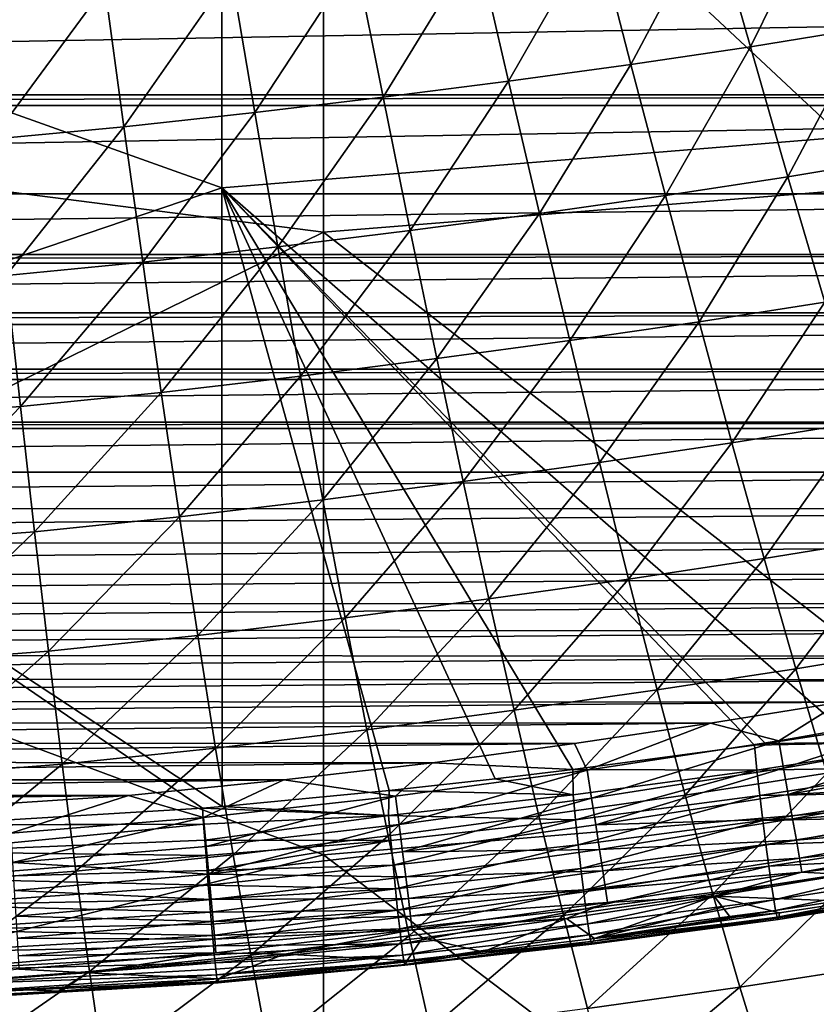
# Model space of a CAD drawing. Header units: metres. Extents: x -104 to 104, y -68 to 90.
# Tile 92 of 256: x 2 to 6, y -65 to -60. Entities that reach past the tile are written whole.
import ezdxf

# ---------------------------------------------------------------- set-up
doc = ezdxf.new("R2010")
doc.units = ezdxf.units.M
doc.layers.add('solid_FIT-BATH-153_SW0002', color=7, linetype='CONTINUOUS')

msp = doc.modelspace()

# ---------------------------------------------------------------- linework, layer by layer
at = {"layer": 'solid_FIT-BATH-153_SW0002'}
for points in [[(6.339922, -57.474052, 10.126297), (6.337785, -60.568897, 9.838465), (3.166552, -57.601326, 10.133075)], [(7.374184, -60.757767, 12.826087), (7.374184, -57.522774, 13.126765), (3.685249, -57.806702, 13.124597)], [(-0.000001, -59.696609, 9.948559), (3.166552, -57.601326, 10.133075), (3.165326, -60.828018, 9.833501)], [(6.337785, -60.568897, 9.838465), (3.165326, -60.828018, 9.833501), (3.166552, -57.601326, 10.133075)], [(3.685249, -57.806702, 13.124597), (0.000001, -58.307522, 13.088823), (0.000001, -60.582531, 12.878325)], [(3.685249, -61.054604, 12.823212), (3.685249, -57.806702, 13.124597), (0.000001, -60.582531, 12.878325)], [(7.374184, -60.757767, 12.826087), (3.685249, -57.806702, 13.124597), (3.685249, -61.054604, 12.823212)], [(5.668749, -59.418591, -3.999262), (6.248802, -59.32795, -3.948042), (5.865461, -60.106804, -3.493578)], [(6.248802, -59.32795, -3.948042), (6.46106, -60.009979, -3.439029), (5.865461, -60.106804, -3.493578)], [(5.075841, -59.502861, -4.046702), (5.668749, -59.418591, -3.999262), (5.255612, -60.19714, -3.544805)], [(5.668749, -59.418591, -3.999262), (5.865461, -60.106804, -3.493578), (5.255612, -60.19714, -3.544805)], [(4.469092, -59.582226, -4.091094), (5.075841, -59.502861, -4.046702), (4.630448, -60.282555, -3.593506)], [(5.075841, -59.502861, -4.046702), (5.255612, -60.19714, -3.544805), (4.630448, -60.282555, -3.593506)], [(3.848108, -59.657898, -4.132955), (4.469092, -59.582226, -4.091094), (3.989531, -60.3643, -3.640206)], [(4.469092, -59.582226, -4.091094), (4.630448, -60.282555, -3.593506), (3.989531, -60.3643, -3.640206)], [(3.213665, -59.730198, -4.172315), (3.848108, -59.657898, -4.132955), (3.333665, -60.442646, -3.68484)], [(3.848108, -59.657898, -4.132955), (3.989531, -60.3643, -3.640206), (3.333665, -60.442646, -3.68484)], [(-0.000001, -61.901367, 9.736611), (-0.000001, -59.696609, 9.948559), (3.165326, -60.828018, 9.833501)], [(2.568414, -59.797813, -4.208401), (3.213665, -59.730198, -4.172315), (2.665647, -60.516083, -3.72636)], [(3.213665, -59.730198, -4.172315), (3.333665, -60.442646, -3.68484), (2.665647, -60.516083, -3.72636)], [(1.918209, -59.856304, -4.23901), (2.568414, -59.797813, -4.208401), (1.991682, -60.579685, -3.761984)], [(2.568414, -59.797813, -4.208401), (2.665647, -60.516083, -3.72636), (1.991682, -60.579685, -3.761984)], [(13.340526, -59.876656, 6.795249), (-13.340532, -59.876644, 6.795248), (-13.04353, -60.352497, 6.83688)], [(13.04353, -60.352497, 6.83688), (13.340526, -59.876656, 6.795249), (-13.04353, -60.352497, 6.83688)], [(5.865461, -60.106804, -3.493578), (6.46106, -60.009979, -3.439029), (6.057587, -60.771305, -2.944499)], [(6.46106, -60.009979, -3.439029), (6.668138, -60.668736, -2.886728), (6.057587, -60.771305, -2.944499)], [(5.255612, -60.19714, -3.544805), (5.865461, -60.106804, -3.493578), (5.43141, -60.867249, -2.999378)], [(5.865461, -60.106804, -3.493578), (6.057587, -60.771305, -2.944499), (5.43141, -60.867249, -2.999378)], [(4.630448, -60.282555, -3.593506), (5.255612, -60.19714, -3.544805), (4.788475, -60.958218, -3.05222)], [(5.255612, -60.19714, -3.544805), (5.43141, -60.867249, -2.999378), (4.788475, -60.958218, -3.05222)], [(3.989531, -60.3643, -3.640206), (4.630448, -60.282555, -3.593506), (4.128302, -61.045521, -3.103561)], [(4.630448, -60.282555, -3.593506), (4.788475, -60.958218, -3.05222), (4.128302, -61.045521, -3.103561)], [(13.04353, -60.352497, 6.83688), (-13.04353, -60.352497, 6.83688), (-13.00547, -60.407326, 6.841677)], [(13.005467, -60.40733, 6.841677), (13.04353, -60.352497, 6.83688), (-13.00547, -60.407326, 6.841677)], [(3.333665, -60.442646, -3.68484), (3.989531, -60.3643, -3.640206), (3.451714, -61.129383, -3.153243)], [(3.989531, -60.3643, -3.640206), (4.128302, -61.045521, -3.103561), (3.451714, -61.129383, -3.153243)], [(13.005467, -60.40733, 6.841677), (-13.00547, -60.407326, 6.841677), (-12.649366, -60.858624, 6.88116)], [(12.649366, -60.858624, 6.88116), (13.005467, -60.40733, 6.841677), (-12.649366, -60.858624, 6.88116)], [(2.665647, -60.516083, -3.72636), (3.333665, -60.442646, -3.68484), (2.761623, -61.208096, -3.199956)], [(3.333665, -60.442646, -3.68484), (3.451714, -61.129383, -3.153243), (2.761623, -61.208096, -3.199956)], [(1.991682, -60.579685, -3.761984), (2.665647, -60.516083, -3.72636), (2.064516, -61.276325, -3.24037)], [(2.665647, -60.516083, -3.72636), (2.761623, -61.208096, -3.199956), (2.064516, -61.276325, -3.24037)], [(3.685249, -61.054604, 12.823212), (0.000001, -60.582531, 12.878325), (0.000001, -62.865486, 12.655584)], [(6.337785, -60.568897, 9.838465), (6.34709, -63.605881, 9.53492), (3.165326, -60.828018, 9.833501)], [(6.057587, -60.771305, -2.944499), (6.668138, -60.668736, -2.886728), (6.245275, -61.411095, -2.355434)], [(7.374184, -63.927685, 12.508709), (7.374184, -60.757767, 12.826087), (3.685249, -61.054604, 12.823212)], [(5.43141, -60.867249, -2.999378), (6.057587, -60.771305, -2.944499), (5.603366, -61.512165, -2.413848)], [(6.057587, -60.771305, -2.944499), (6.245275, -61.411095, -2.355434), (5.603366, -61.512165, -2.413848)], [(-0.000001, -61.901367, 9.736611), (3.165326, -60.828018, 9.833501), (3.167546, -63.989799, 9.517215)], [(3.165326, -60.828018, 9.833501), (4.020422, -63.907722, 9.520937), (3.167546, -63.989799, 9.517215)], [(3.165326, -60.828018, 9.833501), (4.562365, -63.848404, 9.523576), (4.020422, -63.907722, 9.520937)], [(3.165326, -60.828018, 9.833501), (4.958702, -63.801125, 9.525696), (4.562365, -63.848404, 9.523576)], [(3.165326, -60.828018, 9.833501), (5.887346, -63.675755, 9.531529), (4.958702, -63.801125, 9.525696)], [(3.165326, -60.828018, 9.833501), (5.942558, -63.667637, 9.531918), (5.887346, -63.675755, 9.531529)], [(3.165326, -60.828018, 9.833501), (6.34709, -63.605881, 9.53492), (5.942558, -63.667637, 9.531918)], [(12.649366, -60.858624, 6.88116), (-12.649366, -60.858624, 6.88116), (-12.357186, -61.167828, 6.908212)], [(12.357137, -61.167873, 6.908216), (12.649366, -60.858624, 6.88116), (-12.357186, -61.167828, 6.908212)], [(4.788475, -60.958218, -3.05222), (5.43141, -60.867249, -2.999378), (4.943283, -61.608189, -2.470687)], [(5.43141, -60.867249, -2.999378), (5.603366, -61.512165, -2.413848), (4.943283, -61.608189, -2.470687)], [(4.128302, -61.045521, -3.103561), (4.788475, -60.958218, -3.05222), (4.264511, -61.700516, -2.526498)], [(4.788475, -60.958218, -3.05222), (4.943283, -61.608189, -2.470687), (4.264511, -61.700516, -2.526498)], [(3.685249, -64.237259, 12.505028), (3.685249, -61.054604, 12.823212), (0.000001, -62.865486, 12.655584)], [(3.451714, -61.129383, -3.153243), (4.128302, -61.045521, -3.103561), (3.567882, -61.78933, -2.581033)], [(4.128302, -61.045521, -3.103561), (4.264511, -61.700516, -2.526498), (3.567882, -61.78933, -2.581033)], [(7.374184, -63.927685, 12.508709), (3.685249, -61.054604, 12.823212), (3.685249, -64.237259, 12.505028)], [(2.761623, -61.208096, -3.199956), (3.451714, -61.129383, -3.153243), (2.856391, -61.872765, -2.632734)], [(3.451714, -61.129383, -3.153243), (3.567882, -61.78933, -2.581033), (2.856391, -61.872765, -2.632734)], [(12.357137, -61.167873, 6.908216), (-12.357186, -61.167828, 6.908212), (-12.310393, -61.212009, 6.912077)], [(12.31039, -61.212013, 6.912077), (12.357137, -61.167873, 6.908216), (-12.310393, -61.212009, 6.912077)], [(12.31039, -61.212013, 6.912077), (-12.310393, -61.212009, 6.912077), (-12.015484, -61.466148, 6.934311)], [(12.015394, -61.466221, 6.934318), (12.31039, -61.212013, 6.912077), (-12.015484, -61.466148, 6.934311)], [(2.064516, -61.276325, -3.24037), (2.761623, -61.208096, -3.199956), (2.136739, -61.945114, -2.677744)], [(2.761623, -61.208096, -3.199956), (2.856391, -61.872765, -2.632734), (2.136739, -61.945114, -2.677744)], [(2.064516, -61.276325, -3.24037), (2.136739, -61.945114, -2.677744), (1.41727, -61.998863, -2.711212)], [(5.603366, -61.512165, -2.413848), (6.245275, -61.411095, -2.355434), (5.77161, -62.130875, -1.79165)], [(6.245275, -61.411095, -2.355434), (6.428673, -62.025169, -1.729798), (5.77161, -62.130875, -1.79165)], [(12.015394, -61.466221, 6.934318), (-12.015484, -61.466148, 6.934311), (-11.939065, -61.526546, 6.939596)], [(11.939062, -61.52655, 6.939596), (12.015394, -61.466221, 6.934318), (-11.939065, -61.526546, 6.939596)], [(11.939062, -61.52655, 6.939596), (-11.939065, -61.526546, 6.939596), (-11.624548, -61.753807, 6.959478)], [(11.624428, -61.753887, 6.959486), (11.939062, -61.52655, 6.939596), (-11.624548, -61.753807, 6.959478)], [(4.943283, -61.608189, -2.470687), (5.603366, -61.512165, -2.413848), (5.094985, -62.231426, -1.852366)], [(5.603366, -61.512165, -2.413848), (5.77161, -62.130875, -1.79165), (5.094985, -62.231426, -1.852366)], [(4.264511, -61.700516, -2.526498), (4.943283, -61.608189, -2.470687), (4.39825, -62.328224, -1.912504)], [(4.943283, -61.608189, -2.470687), (5.094985, -62.231426, -1.852366), (4.39825, -62.328224, -1.912504)], [(3.567882, -61.78933, -2.581033), (4.264511, -61.700516, -2.526498), (3.682238, -62.421413, -1.97173)], [(4.264511, -61.700516, -2.526498), (4.39825, -62.328224, -1.912504), (3.682238, -62.421413, -1.97173)], [(11.624428, -61.753887, 6.959486), (-11.624548, -61.753807, 6.959478), (-11.542172, -61.807854, 6.964207)], [(11.542171, -61.807854, 6.964207), (11.624428, -61.753887, 6.959486), (-11.542172, -61.807854, 6.964207)], [(2.856391, -61.872765, -2.632734), (3.567882, -61.78933, -2.581033), (2.949998, -62.508999, -2.028246)], [(3.567882, -61.78933, -2.581033), (3.682238, -62.421413, -1.97173), (2.949998, -62.508999, -2.028246)], [(11.542171, -61.807854, 6.964207), (-11.542172, -61.807854, 6.964207), (-11.176744, -62.024994, 6.983204)], [(11.176592, -62.025089, 6.983212), (11.542171, -61.807854, 6.964207), (-11.176744, -62.024994, 6.983204)], [(2.136739, -61.945114, -2.677744), (2.856391, -61.872765, -2.632734), (2.208377, -62.584953, -2.077689)], [(2.856391, -61.872765, -2.632734), (2.949998, -62.508999, -2.028246), (2.208377, -62.584953, -2.077689)], [(-0.000001, -61.901367, 9.736611), (3.06676, -63.998665, 9.516888), (1.654275, -64.082909, 9.51357)], [(-0.000001, -61.901367, 9.736611), (3.167546, -63.989799, 9.517215), (3.06676, -63.998665, 9.516888)], [(1.41727, -61.998863, -2.711212), (2.136739, -61.945114, -2.677744), (1.465908, -62.641369, -2.114585)], [(2.136739, -61.945114, -2.677744), (2.208377, -62.584953, -2.077689), (1.465908, -62.641369, -2.114585)], [(11.176592, -62.025089, 6.983212), (-11.176744, -62.024994, 6.983204), (-11.117951, -62.057102, 6.986013)], [(11.117952, -62.057114, 6.986014), (11.176592, -62.025089, 6.983212), (-11.117951, -62.057102, 6.986013)], [(5.77161, -62.130875, -1.79165), (6.428673, -62.025169, -1.729798), (5.936253, -62.722355, -1.136225)], [(6.428673, -62.025169, -1.729798), (6.607908, -62.61253, -1.071014), (5.936253, -62.722355, -1.136225)], [(11.117952, -62.057114, 6.986014), (-11.117951, -62.057102, 6.986013), (-10.672359, -62.27993, 7.005508)], [(10.672176, -62.280045, 7.005518), (11.117952, -62.057114, 6.986014), (-10.672359, -62.27993, 7.005508)], [(5.094985, -62.231426, -1.852366), (5.77161, -62.130875, -1.79165), (5.243674, -62.8269, -1.200722)], [(5.77161, -62.130875, -1.79165), (5.936253, -62.722355, -1.136225), (5.243674, -62.8269, -1.200722)], [(4.39825, -62.328224, -1.912504), (5.094985, -62.231426, -1.852366), (4.529594, -62.927593, -1.265071)], [(5.094985, -62.231426, -1.852366), (5.243674, -62.8269, -1.200722), (4.529594, -62.927593, -1.265071)], [(10.672176, -62.280045, 7.005518), (-10.672359, -62.27993, 7.005508), (-10.233517, -62.46595, 7.021783)], [(10.229734, -62.46809, 7.02197), (10.672176, -62.280045, 7.005518), (-10.233517, -62.46595, 7.021783)], [(3.682238, -62.421413, -1.97173), (4.39825, -62.328224, -1.912504), (3.794839, -63.024567, -1.328856)], [(4.39825, -62.328224, -1.912504), (4.529594, -62.927593, -1.265071), (3.794839, -63.024567, -1.328856)], [(2.949998, -62.508999, -2.028246), (3.682238, -62.421413, -1.97173), (3.042481, -63.115711, -1.390049)], [(3.682238, -62.421413, -1.97173), (3.794839, -63.024567, -1.328856), (3.042481, -63.115711, -1.390049)], [(10.229734, -62.46809, 7.02197), (-10.233517, -62.46595, 7.021783), (-9.76589, -62.639584, 7.036974)], [(9.757561, -62.643116, 7.037283), (10.229734, -62.46809, 7.02197), (-9.76589, -62.639584, 7.036974)], [(2.208377, -62.584953, -2.077689), (2.949998, -62.508999, -2.028246), (2.279449, -63.194729, -1.443795)], [(2.949998, -62.508999, -2.028246), (3.042481, -63.115711, -1.390049), (2.279449, -63.194729, -1.443795)], [(1.465908, -62.641369, -2.114585), (2.208377, -62.584953, -2.077689), (1.514386, -63.25341, -1.484014)], [(2.208377, -62.584953, -2.077689), (2.279449, -63.194729, -1.443795), (1.514386, -63.25341, -1.484014)], [(9.757561, -62.643116, 7.037283), (-9.76589, -62.639584, 7.036974), (-9.269399, -62.800644, 7.051065)], [(9.255204, -62.804558, 7.051407), (9.757561, -62.643116, 7.037283), (-9.269399, -62.800644, 7.051065)], [(5.936253, -62.722355, -1.136225), (6.607908, -62.61253, -1.071014), (6.097464, -63.285648, -0.451137)], [(6.607908, -62.61253, -1.071014), (6.783173, -63.17223, -0.382632), (6.097464, -63.285648, -0.451137)], [(5.243674, -62.8269, -1.200722), (5.936253, -62.722355, -1.136225), (5.389494, -63.393627, -0.519333)], [(5.936253, -62.722355, -1.136225), (6.097464, -63.285648, -0.451137), (5.389494, -63.393627, -0.519333)], [(9.255204, -62.804558, 7.051407), (-9.269399, -62.800644, 7.051065), (-8.743546, -62.947952, 7.063953)], [(8.723073, -62.95293, 7.064388), (9.255204, -62.804558, 7.051407), (-8.743546, -62.947952, 7.063953)], [(4.529594, -62.927593, -1.265071), (5.243674, -62.8269, -1.200722), (4.658661, -63.497627, -0.587798)], [(5.243674, -62.8269, -1.200722), (5.389494, -63.393627, -0.519333), (4.658661, -63.497627, -0.587798)], [(3.685249, -64.237259, 12.505028), (0.000001, -62.865486, 12.655584), (0.000001, -65.156113, 12.420087)], [(8.723073, -62.95293, 7.064388), (-8.743546, -62.947952, 7.063953), (-8.189739, -63.084839, 7.075929)], [(3.794839, -63.024567, -1.328856), (4.529594, -62.927593, -1.265071), (3.905772, -63.597771, -0.656034)], [(4.529594, -62.927593, -1.265071), (4.658661, -63.497627, -0.587798), (3.905772, -63.597771, -0.656034)], [(8.164107, -63.091755, 7.076534), (8.723073, -62.95293, 7.064388), (-8.189739, -63.084839, 7.075929)], [(3.042481, -63.115711, -1.390049), (3.794839, -63.024567, -1.328856), (3.133899, -63.691856, -0.721787)], [(3.794839, -63.024567, -1.328856), (3.905772, -63.597771, -0.656034), (3.133899, -63.691856, -0.721787)], [(8.164107, -63.091755, 7.076534), (-8.189739, -63.084839, 7.075929), (-7.609822, -63.214188, 7.087245)], [(7.578171, -63.220543, 7.087801), (8.164107, -63.091755, 7.076534), (-7.609822, -63.214188, 7.087245)], [(2.279449, -63.194729, -1.443795), (3.042481, -63.115711, -1.390049), (2.34999, -63.773396, -0.779725)], [(3.042481, -63.115711, -1.390049), (3.133899, -63.691856, -0.721787), (2.34999, -63.773396, -0.779725)], [(1.514386, -63.25341, -1.484014), (2.279449, -63.194729, -1.443795), (1.562721, -63.833916, -0.823183)], [(2.279449, -63.194729, -1.443795), (2.34999, -63.773396, -0.779725), (1.562721, -63.833916, -0.823183)], [(6.097464, -63.285648, -0.451137), (6.783173, -63.17223, -0.382632), (6.255443, -63.819832, 0.259922)], [(7.578171, -63.220543, 7.087801), (-7.609822, -63.214188, 7.087245), (-7.003355, -63.33477, 7.097795)], [(6.965579, -63.341835, 7.098413), (7.578171, -63.220543, 7.087801), (-7.003355, -63.33477, 7.097795)], [(5.389494, -63.393627, -0.519333), (6.097464, -63.285648, -0.451137), (5.532614, -63.930668, 0.188096)], [(6.097464, -63.285648, -0.451137), (6.255443, -63.819832, 0.259922), (5.532614, -63.930668, 0.188096)], [(6.965579, -63.341835, 7.098413), (-7.003355, -63.33477, 7.097795), (-6.36747, -63.449181, 7.107804)], [(6.32723, -63.456142, 7.108413), (6.965579, -63.341835, 7.098413), (-6.36747, -63.449181, 7.107804)], [(4.658661, -63.497627, -0.587798), (5.389494, -63.393627, -0.519333), (4.785586, -64.037369, 0.115602)], [(5.389494, -63.393627, -0.519333), (5.532614, -63.930668, 0.188096), (4.785586, -64.037369, 0.115602)], [(6.32723, -63.456142, 7.108413), (-6.36747, -63.449181, 7.107804), (-5.702972, -63.559086, 7.11742)], [(5.661108, -63.564137, 7.117862), (6.32723, -63.456142, 7.108413), (-5.702972, -63.559086, 7.11742)], [(3.905772, -63.597771, -0.656034), (4.658661, -63.497627, -0.587798), (4.015141, -64.140045, 0.043014)], [(4.658661, -63.497627, -0.587798), (4.785586, -64.037369, 0.115602), (4.015141, -64.140045, 0.043014)], [(6.010754, -63.653164, 7.136759), (6.32723, -63.456142, 7.108413), (5.661108, -63.564137, 7.117862)], [(6.010754, -63.653164, 7.136759), (6.985791, -63.481171, 7.121397), (6.32723, -63.456142, 7.108413)], [(6.03562, -63.793636, 7.182251), (6.985791, -63.481171, 7.121397), (6.010754, -63.653164, 7.136759)], [(6.03562, -63.793636, 7.182251), (7.013236, -63.619259, 7.165753), (6.985791, -63.481171, 7.121397)], [(5.661108, -63.564137, 7.117862), (-5.702972, -63.559086, 7.11742), (-5.007948, -63.662941, 7.126506)], [(4.966519, -63.668266, 7.126972), (5.661108, -63.564137, 7.117862), (-5.007948, -63.662941, 7.126506)], [(3.133899, -63.691856, -0.721787), (3.905772, -63.597771, -0.656034), (3.224322, -64.23645, -0.027194)], [(3.905772, -63.597771, -0.656034), (4.015141, -64.140045, 0.043014), (3.224322, -64.23645, -0.027194)], [(5.032032, -63.803455, 7.150225), (5.661108, -63.564137, 7.117862), (4.966519, -63.668266, 7.126972)], [(5.032032, -63.803455, 7.150225), (6.010754, -63.653164, 7.136759), (5.661108, -63.564137, 7.117862)], [(5.05421, -63.946232, 7.196859), (6.010754, -63.653164, 7.136759), (5.032032, -63.803455, 7.150225)], [(5.05421, -63.946232, 7.196859), (6.03562, -63.793636, 7.182251), (6.010754, -63.653164, 7.136759)], [(5.942558, -63.667637, 9.531918), (6.34709, -63.605881, 9.53492), (6.834159, -63.656574, 9.516886)], [(6.059519, -63.928692, 7.249112), (7.013236, -63.619259, 7.165753), (6.03562, -63.793636, 7.182251)], [(6.059519, -63.928692, 7.249112), (7.039671, -63.752171, 7.230909), (7.013236, -63.619259, 7.165753)], [(4.966519, -63.668266, 7.126972), (-5.007948, -63.662941, 7.126506), (-4.275538, -63.759598, 7.134963)], [(4.242254, -63.766228, 7.135542), (4.966519, -63.668266, 7.126972), (-4.275538, -63.759598, 7.134963)], [(2.34999, -63.773396, -0.779725), (3.133899, -63.691856, -0.721787), (2.420039, -64.319939, -0.089226)], [(3.133899, -63.691856, -0.721787), (3.224322, -64.23645, -0.027194), (2.420039, -64.319939, -0.089226)], [(5.032032, -63.803455, 7.150225), (4.966519, -63.668266, 7.126972), (4.242254, -63.766228, 7.135542)], [(5.887346, -63.675755, 9.531529), (5.899425, -63.803791, 9.509787), (4.958702, -63.801125, 9.525696)], [(6.834159, -63.656574, 9.516886), (5.899425, -63.803791, 9.509787), (5.887346, -63.675755, 9.531529)], [(5.942558, -63.667637, 9.531918), (6.834159, -63.656574, 9.516886), (5.887346, -63.675755, 9.531529)], [(6.834159, -63.656574, 9.516886), (6.851898, -63.78709, 9.475822), (5.899425, -63.803791, 9.509787)], [(7.064049, -63.874809, 7.316191), (7.039671, -63.752171, 7.230909), (6.059519, -63.928692, 7.249112)], [(4.242254, -63.766228, 7.135542), (-4.275538, -63.759598, 7.134963), (-3.504469, -63.853104, 7.143143)], [(3.4825, -63.853962, 7.143219), (4.242254, -63.766228, 7.135542), (-3.504469, -63.853104, 7.143143)], [(1.562721, -63.833916, -0.823183), (2.34999, -63.773396, -0.779725), (1.610927, -64.381866, -0.135843)], [(2.34999, -63.773396, -0.779725), (2.420039, -64.319939, -0.089226), (1.610927, -64.381866, -0.135843)], [(4.053285, -63.936012, 7.162136), (4.242254, -63.766228, 7.135542), (3.4825, -63.853962, 7.143219)], [(4.053285, -63.936012, 7.162136), (5.032032, -63.803455, 7.150225), (4.242254, -63.766228, 7.135542)], [(4.071725, -64.081375, 7.209934), (5.032032, -63.803455, 7.150225), (4.053285, -63.936012, 7.162136)], [(4.071725, -64.081375, 7.209934), (5.05421, -63.946232, 7.196859), (5.032032, -63.803455, 7.150225)], [(4.562365, -63.848404, 9.523576), (4.958702, -63.801125, 9.525696), (4.959956, -63.929184, 9.504143)], [(5.899425, -63.803791, 9.509787), (4.959956, -63.929184, 9.504143), (4.958702, -63.801125, 9.525696)], [(5.899425, -63.803791, 9.509787), (4.973003, -64.058052, 9.464155), (4.959956, -63.929184, 9.504143)], [(5.899425, -63.803791, 9.509787), (5.914366, -63.933582, 9.469265), (4.973003, -64.058052, 9.464155)], [(5.075467, -64.083359, 7.265441), (6.03562, -63.793636, 7.182251), (5.05421, -63.946232, 7.196859)], [(5.075467, -64.083359, 7.265441), (6.059519, -63.928692, 7.249112), (6.03562, -63.793636, 7.182251)], [(6.851898, -63.78709, 9.475822), (5.914366, -63.933582, 9.469265), (5.899425, -63.803791, 9.509787)], [(6.851898, -63.78709, 9.475822), (6.869979, -63.91571, 9.414132), (5.914366, -63.933582, 9.469265)], [(3.4825, -63.853962, 7.143219), (-3.504469, -63.853104, 7.143143), (-2.699762, -63.932381, 7.150079)], [(2.688075, -63.932484, 7.150088), (3.4825, -63.853962, 7.143219), (-2.699762, -63.932381, 7.150079)], [(3.072457, -64.046219, 7.172091), (3.4825, -63.853962, 7.143219), (2.688075, -63.932484, 7.150088)], [(3.072457, -64.046219, 7.172091), (4.053285, -63.936012, 7.162136), (3.4825, -63.853962, 7.143219)], [(4.562365, -63.848404, 9.523576), (4.959956, -63.929184, 9.504143), (4.020422, -63.907722, 9.520937)], [(5.532614, -63.930668, 0.188096), (6.255443, -63.819832, 0.259922), (5.673208, -64.437096, 0.917861)], [(6.255443, -63.819832, 0.259922), (6.410396, -64.323997, 0.993255), (5.673208, -64.437096, 0.917861)], [(6.081477, -64.052994, 7.336624), (7.064049, -63.874809, 7.316191), (6.059519, -63.928692, 7.249112)], [(7.085459, -63.982658, 7.420211), (7.064049, -63.874809, 7.316191), (6.081477, -64.052994, 7.336624)], [(2.688075, -63.932484, 7.150088), (-2.699762, -63.932381, 7.150079), (-1.865398, -63.986073, 7.154777)], [(1.860257, -63.98848, 7.154987), (2.688075, -63.932484, 7.150088), (-1.865398, -63.986073, 7.154777)], [(2.087169, -64.126167, 7.179385), (2.688075, -63.932484, 7.150088), (1.860257, -63.98848, 7.154987)], [(2.087169, -64.126167, 7.179385), (3.072457, -64.046219, 7.172091), (2.688075, -63.932484, 7.150088)], [(3.086196, -64.194069, 7.221041), (4.053285, -63.936012, 7.162136), (3.072457, -64.046219, 7.172091)], [(3.086196, -64.194069, 7.221041), (4.071725, -64.081375, 7.209934), (4.053285, -63.936012, 7.162136)], [(3.167546, -63.989799, 9.517215), (4.020422, -63.907722, 9.520937), (4.017791, -64.035042, 9.499572)], [(7.374184, -63.927685, 12.508709), (3.685249, -64.237259, 12.505028), (7.377051, -67.039047, 12.174185)], [(4.959956, -63.929184, 9.504143), (4.017791, -64.035042, 9.499572), (4.020422, -63.907722, 9.520937)], [(4.959956, -63.929184, 9.504143), (4.973003, -64.058052, 9.464155), (4.017791, -64.035042, 9.499572)], [(4.089324, -64.220856, 7.280288), (5.05421, -63.946232, 7.196859), (4.071725, -64.081375, 7.209934)], [(4.089324, -64.220856, 7.280288), (5.075467, -64.083359, 7.265441), (5.05421, -63.946232, 7.196859)], [(4.785586, -64.037369, 0.115602), (5.532614, -63.930668, 0.188096), (4.910511, -64.545868, 0.841412)], [(5.532614, -63.930668, 0.188096), (5.673208, -64.437096, 0.917861), (4.910511, -64.545868, 0.841412)], [(5.914366, -63.933582, 9.469265), (4.986378, -64.185089, 9.404302), (4.973003, -64.058052, 9.464155)], [(5.914366, -63.933582, 9.469265), (5.929665, -64.061508, 9.408506), (4.986378, -64.185089, 9.404302)], [(6.081477, -64.052994, 7.336624), (6.059519, -63.928692, 7.249112), (5.075467, -64.083359, 7.265441)], [(6.869979, -63.91571, 9.414132), (5.929665, -64.061508, 9.408506), (5.914366, -63.933582, 9.469265)], [(6.869979, -63.91571, 9.414132), (6.887885, -64.038094, 9.330906), (5.929665, -64.061508, 9.408506)], [(1.654275, -64.082909, 9.51357), (3.06676, -63.998665, 9.516888), (3.072686, -64.07988, 9.504988)], [(3.167546, -63.989799, 9.517215), (4.017791, -64.035042, 9.499572), (3.06676, -63.998665, 9.516888)], [(4.017791, -64.035042, 9.499572), (3.072686, -64.07988, 9.504988), (3.06676, -63.998665, 9.516888)], [(6.100646, -64.161812, 7.443317), (7.085459, -63.982658, 7.420211), (6.081477, -64.052994, 7.336624)], [(7.103468, -64.07341, 7.538749), (7.085459, -63.982658, 7.420211), (6.100646, -64.161812, 7.443317)], [(2.096041, -64.275856, 7.229365), (3.072457, -64.046219, 7.172091), (2.087169, -64.126167, 7.179385)], [(2.096041, -64.275856, 7.229365), (3.086196, -64.194069, 7.221041), (3.072457, -64.046219, 7.172091)], [(4.017791, -64.035042, 9.499572), (3.078699, -64.160782, 9.486196), (3.072686, -64.07988, 9.504988)], [(4.017791, -64.035042, 9.499572), (4.029246, -64.162964, 9.460096), (3.078699, -64.160782, 9.486196)], [(4.015141, -64.140045, 0.043014), (4.785586, -64.037369, 0.115602), (4.123054, -64.650436, 0.76456)], [(4.973003, -64.058052, 9.464155), (4.029246, -64.162964, 9.460096), (4.017791, -64.035042, 9.499572)], [(4.785586, -64.037369, 0.115602), (4.910511, -64.545868, 0.841412), (4.123054, -64.650436, 0.76456)], [(5.094906, -64.209236, 7.355211), (6.081477, -64.052994, 7.336624), (5.075467, -64.083359, 7.265441)], [(6.100646, -64.161812, 7.443317), (6.081477, -64.052994, 7.336624), (5.094906, -64.209236, 7.355211)], [(6.887885, -64.038094, 9.330906), (5.9449, -64.18335, 9.32664), (5.929665, -64.061508, 9.408506)], [(6.887885, -64.038094, 9.330906), (6.904963, -64.149475, 9.228105), (5.9449, -64.18335, 9.32664)], [(3.072686, -64.07988, 9.504988), (1.614458, -64.220352, 9.489428), (1.609671, -64.084473, 9.513533)], [(1.654275, -64.082909, 9.51357), (3.072686, -64.07988, 9.504988), (1.609671, -64.084473, 9.513533)], [(3.072686, -64.07988, 9.504988), (3.078699, -64.160782, 9.486196), (1.614458, -64.220352, 9.489428)], [(3.099314, -64.335793, 7.29314), (4.071725, -64.081375, 7.209934), (3.086196, -64.194069, 7.221041)], [(3.099314, -64.335793, 7.29314), (4.089324, -64.220856, 7.280288), (4.071725, -64.081375, 7.209934)], [(4.973003, -64.058052, 9.464155), (4.040963, -64.289093, 9.40111), (4.029246, -64.162964, 9.460096)], [(4.973003, -64.058052, 9.464155), (4.986378, -64.185089, 9.404302), (4.040963, -64.289093, 9.40111)], [(5.094906, -64.209236, 7.355211), (5.075467, -64.083359, 7.265441), (4.089324, -64.220856, 7.280288)], [(5.929665, -64.061508, 9.408506), (4.999719, -64.306198, 9.32375), (4.986378, -64.185089, 9.404302)], [(5.929665, -64.061508, 9.408506), (5.9449, -64.18335, 9.32664), (4.999719, -64.306198, 9.32375)], [(6.116637, -64.2528, 7.564754), (7.103468, -64.07341, 7.538749), (6.100646, -64.161812, 7.443317)], [(7.117772, -64.145317, 7.66688), (7.103468, -64.07341, 7.538749), (6.116637, -64.2528, 7.564754)], [(3.224322, -64.23645, -0.027194), (4.015141, -64.140045, 0.043014), (3.313823, -64.748505, 0.689992)], [(4.015141, -64.140045, 0.043014), (4.123054, -64.650436, 0.76456), (3.313823, -64.748505, 0.689992)], [(6.904963, -64.149475, 9.228105), (5.95953, -64.294464, 9.225556), (5.9449, -64.18335, 9.32664)], [(6.904963, -64.149475, 9.228105), (6.920525, -64.244965, 9.108396), (5.95953, -64.294464, 9.225556)], [(6.129183, -64.324219, 7.695756), (7.117772, -64.145317, 7.66688), (6.116637, -64.2528, 7.564754)], [(6.984842, -64.222389, 7.804028), (7.117772, -64.145317, 7.66688), (6.129183, -64.324219, 7.695756)], [(3.078699, -64.160782, 9.486196), (3.084722, -64.240311, 9.460622), (1.614458, -64.220352, 9.489428)], [(3.099314, -64.335793, 7.29314), (3.086196, -64.194069, 7.221041), (2.096041, -64.275856, 7.229365)], [(4.029246, -64.162964, 9.460096), (3.084722, -64.240311, 9.460622), (3.078699, -64.160782, 9.486196)], [(4.029246, -64.162964, 9.460096), (3.090672, -64.317329, 9.428511), (3.084722, -64.240311, 9.460622)], [(4.029246, -64.162964, 9.460096), (4.040963, -64.289093, 9.40111), (3.090672, -64.317329, 9.428511)], [(4.986378, -64.185089, 9.404302), (4.052629, -64.409431, 9.321814), (4.040963, -64.289093, 9.40111)], [(4.986378, -64.185089, 9.404302), (4.999719, -64.306198, 9.32375), (4.052629, -64.409431, 9.321814)], [(5.9449, -64.18335, 9.32664), (5.012563, -64.416855, 9.224322), (4.999719, -64.306198, 9.32375)], [(5.9449, -64.18335, 9.32664), (5.95953, -64.294464, 9.225556), (5.012563, -64.416855, 9.224322)], [(5.11175, -64.318924, 7.464619), (6.100646, -64.161812, 7.443317), (5.094906, -64.209236, 7.355211)], [(6.116637, -64.2528, 7.564754), (6.100646, -64.161812, 7.443317), (5.11175, -64.318924, 7.464619)], [(3.685249, -64.237259, 12.505028), (0.000001, -65.156113, 12.420087), (3.687155, -67.361343, 12.169601)], [(3.084722, -64.240311, 9.460622), (1.620827, -64.358063, 9.444734), (1.614458, -64.220352, 9.489428)], [(3.084722, -64.240311, 9.460622), (3.090672, -64.317329, 9.428511), (1.620827, -64.358063, 9.444734)], [(2.420039, -64.319939, -0.089226), (3.224322, -64.23645, -0.027194), (2.489636, -64.833351, 0.623955)], [(3.224322, -64.23645, -0.027194), (3.313823, -64.748505, 0.689992), (2.489636, -64.833351, 0.623955)], [(4.105278, -64.348526, 7.372406), (4.089324, -64.220856, 7.280288), (3.099314, -64.335793, 7.29314)], [(3.685249, -64.237259, 12.505028), (3.687155, -67.361343, 12.169601), (7.377051, -67.039047, 12.174185)], [(4.105278, -64.348526, 7.372406), (5.094906, -64.209236, 7.355211), (4.089324, -64.220856, 7.280288)], [(5.11175, -64.318924, 7.464619), (5.094906, -64.209236, 7.355211), (4.105278, -64.348526, 7.372406)], [(5.125657, -64.410027, 7.588995), (6.116637, -64.2528, 7.564754), (5.11175, -64.318924, 7.464619)], [(6.129183, -64.324219, 7.695756), (6.116637, -64.2528, 7.564754), (5.125657, -64.410027, 7.588995)], [(6.920525, -64.244965, 9.108396), (5.972986, -64.390099, 9.107821), (5.95953, -64.294464, 9.225556)], [(6.920525, -64.244965, 9.108396), (5.984755, -64.466194, 8.976474), (5.972986, -64.390099, 9.107821)], [(6.920525, -64.244965, 9.108396), (6.93396, -64.320389, 8.974933), (5.984755, -64.466194, 8.976474)], [(6.34778, -64.337379, 7.824572), (6.984842, -64.222389, 7.804028), (6.129183, -64.324219, 7.695756)], [(2.104624, -64.419167, 7.302995), (3.099314, -64.335793, 7.29314), (2.096041, -64.275856, 7.229365)], [(4.040963, -64.289093, 9.40111), (3.096515, -64.391365, 9.38991), (3.090672, -64.317329, 9.428511)], [(4.040963, -64.289093, 9.40111), (4.052629, -64.409431, 9.321814), (3.096515, -64.391365, 9.38991)], [(4.999719, -64.306198, 9.32375), (4.063846, -64.519585, 9.223966), (4.052629, -64.409431, 9.321814)], [(4.999719, -64.306198, 9.32375), (5.012563, -64.416855, 9.224322), (4.063846, -64.519585, 9.223966)], [(5.95953, -64.294464, 9.225556), (5.02442, -64.512466, 9.108489), (5.012563, -64.416855, 9.224322)], [(5.95953, -64.294464, 9.225556), (5.972986, -64.390099, 9.107821), (5.02442, -64.512466, 9.108489)], [(1.610927, -64.381866, -0.135843), (2.420039, -64.319939, -0.089226), (1.65902, -64.896248, 0.574249)], [(3.090672, -64.317329, 9.428511), (3.096515, -64.391365, 9.38991), (1.620827, -64.358063, 9.444734)], [(3.096515, -64.391365, 9.38991), (1.627323, -64.492889, 9.377388), (1.620827, -64.358063, 9.444734)], [(2.420039, -64.319939, -0.089226), (2.489636, -64.833351, 0.623955), (1.65902, -64.896248, 0.574249)], [(3.111171, -64.465149, 7.387558), (3.099314, -64.335793, 7.29314), (2.104624, -64.419167, 7.302995)], [(3.111171, -64.465149, 7.387558), (4.105278, -64.348526, 7.372406), (3.099314, -64.335793, 7.29314)], [(4.118894, -64.459175, 7.484667), (4.105278, -64.348526, 7.372406), (3.111171, -64.465149, 7.387558)], [(4.118894, -64.459175, 7.484667), (5.11175, -64.318924, 7.464619), (4.105278, -64.348526, 7.372406)], [(5.125657, -64.410027, 7.588995), (5.11175, -64.318924, 7.464619), (4.118894, -64.459175, 7.484667)], [(5.136395, -64.480804, 7.722901), (6.129183, -64.324219, 7.695756), (5.125657, -64.410027, 7.588995)], [(5.680789, -64.44783, 7.843826), (6.129183, -64.324219, 7.695756), (5.136395, -64.480804, 7.722901)], [(5.673208, -64.437096, 0.917861), (6.410396, -64.323997, 0.993255), (5.811447, -64.91198, 1.666262)], [(5.680789, -64.44783, 7.843826), (6.34778, -64.337379, 7.824572), (6.129183, -64.324219, 7.695756)], [(6.394722, -64.474174, 8.283358), (6.34778, -64.337379, 7.824572), (5.680789, -64.44783, 7.843826)], [(6.410396, -64.323997, 0.993255), (6.562522, -64.797218, 1.745172), (5.811447, -64.91198, 1.666262)], [(6.93396, -64.320389, 8.974933), (5.994555, -64.521324, 8.83641), (5.984755, -64.466194, 8.976474)], [(6.93396, -64.320389, 8.974933), (6.944951, -64.374352, 8.832787), (5.994555, -64.521324, 8.83641)], [(3.096515, -64.391365, 9.38991), (3.102236, -64.462234, 9.344836), (1.627323, -64.492889, 9.377388)], [(4.052629, -64.409431, 9.321814), (3.102236, -64.462234, 9.344836), (3.096515, -64.391365, 9.38991)], [(4.052629, -64.409431, 9.321814), (3.107748, -64.528885, 9.294206), (3.102236, -64.462234, 9.344836)], [(4.052629, -64.409431, 9.321814), (4.063846, -64.519585, 9.223966), (3.107748, -64.528885, 9.294206)], [(4.129879, -64.550339, 7.612156), (5.125657, -64.410027, 7.588995), (4.118894, -64.459175, 7.484667)], [(5.136395, -64.480804, 7.722901), (5.125657, -64.410027, 7.588995), (4.129879, -64.550339, 7.612156)], [(5.972986, -64.390099, 9.107821), (5.034851, -64.589058, 8.979181), (5.02442, -64.512466, 9.108489)], [(5.972986, -64.390099, 9.107821), (5.984755, -64.466194, 8.976474), (5.034851, -64.589058, 8.979181)], [(6.944951, -64.374352, 8.832787), (6.00216, -64.554749, 8.692985), (5.994555, -64.521324, 8.83641)], [(6.944951, -64.374352, 8.832787), (6.953254, -64.406166, 8.687501), (6.00216, -64.554749, 8.692985)], [(6.953254, -64.406166, 8.687501), (6.007418, -64.566322, 8.551216), (6.00216, -64.554749, 8.692985)], [(6.953254, -64.406166, 8.687501), (6.958716, -64.415741, 8.544252), (6.007418, -64.566322, 8.551216)], [(6.961536, -64.405533, 8.40676), (6.394722, -64.474174, 8.283358), (6.01047, -64.558342, 8.414765)], [(6.958716, -64.415741, 8.544252), (6.961536, -64.405533, 8.40676), (6.01047, -64.558342, 8.414765)], [(2.112512, -64.549667, 7.399382), (3.111171, -64.465149, 7.387558), (2.104624, -64.419167, 7.302995)], [(3.121211, -64.57666, 7.502595), (4.118894, -64.459175, 7.484667), (3.111171, -64.465149, 7.387558)], [(4.129879, -64.550339, 7.612156), (4.118894, -64.459175, 7.484667), (3.121211, -64.57666, 7.502595)], [(5.012563, -64.416855, 9.224322), (4.074192, -64.615089, 9.109952), (4.063846, -64.519585, 9.223966)], [(5.012563, -64.416855, 9.224322), (5.02442, -64.512466, 9.108489), (4.074192, -64.615089, 9.109952)], [(4.910511, -64.545868, 0.841412), (5.673208, -64.437096, 0.917861), (5.033573, -65.022179, 1.585925)], [(4.926866, -64.56144, 7.868972), (5.680789, -64.44783, 7.843826), (5.136395, -64.480804, 7.722901)], [(5.069337, -64.664124, 8.296543), (5.680789, -64.44783, 7.843826), (4.926866, -64.56144, 7.868972)], [(5.673208, -64.437096, 0.917861), (5.811447, -64.91198, 1.666262), (5.033573, -65.022179, 1.585925)], [(5.069337, -64.664124, 8.296543), (5.722858, -64.503273, 8.068095), (5.680789, -64.44783, 7.843826)], [(5.764692, -64.556664, 8.292747), (5.680789, -64.44783, 7.843826), (5.722858, -64.503273, 8.068095)], [(6.014582, -64.533257, 8.286929), (5.680789, -64.44783, 7.843826), (5.764692, -64.556664, 8.292747)], [(6.014582, -64.533257, 8.286929), (6.394722, -64.474174, 8.283358), (5.680789, -64.44783, 7.843826)], [(6.958716, -64.415741, 8.544252), (6.01047, -64.558342, 8.414765), (6.007418, -64.566322, 8.551216)], [(3.102236, -64.462234, 9.344836), (3.107748, -64.528885, 9.294206), (1.627323, -64.492889, 9.377388)], [(3.107748, -64.528885, 9.294206), (1.633717, -64.619797, 9.287137), (1.627323, -64.492889, 9.377388)], [(3.121211, -64.57666, 7.502595), (3.111171, -64.465149, 7.387558), (2.112512, -64.549667, 7.399382)], [(4.138042, -64.620262, 7.749143), (5.136395, -64.480804, 7.722901), (4.129879, -64.550339, 7.612156)], [(4.926866, -64.56144, 7.868972), (5.136395, -64.480804, 7.722901), (4.138042, -64.620262, 7.749143)], [(5.984755, -64.466194, 8.976474), (5.043603, -64.645203, 8.841132), (5.034851, -64.589058, 8.979181)], [(5.984755, -64.466194, 8.976474), (5.994555, -64.521324, 8.83641), (5.043603, -64.645203, 8.841132)], [(5.069337, -64.664124, 8.296543), (5.764692, -64.556664, 8.292747), (5.722858, -64.503273, 8.068095)], [(6.01047, -64.558342, 8.414765), (6.394722, -64.474174, 8.283358), (6.014582, -64.533257, 8.286929)], [(3.107748, -64.528885, 9.294206), (3.113029, -64.591103, 9.238388), (1.633717, -64.619797, 9.287137)], [(2.119354, -64.661705, 7.516734), (3.121211, -64.57666, 7.502595), (2.112512, -64.549667, 7.399382)], [(4.063846, -64.519585, 9.223966), (3.113029, -64.591103, 9.238388), (3.107748, -64.528885, 9.294206)], [(4.063846, -64.519585, 9.223966), (3.118075, -64.648796, 9.177329), (3.113029, -64.591103, 9.238388)], [(4.063846, -64.519585, 9.223966), (4.074192, -64.615089, 9.109952), (3.118075, -64.648796, 9.177329)], [(3.1292, -64.667809, 7.633092), (4.129879, -64.550339, 7.612156), (3.121211, -64.57666, 7.502595)], [(4.138042, -64.620262, 7.749143), (4.129879, -64.550339, 7.612156), (3.1292, -64.667809, 7.633092)], [(5.02442, -64.512466, 9.108489), (4.083289, -64.692085, 8.982599), (4.074192, -64.615089, 9.109952)], [(5.02442, -64.512466, 9.108489), (5.034851, -64.589058, 8.979181), (4.083289, -64.692085, 8.982599)], [(4.123054, -64.650436, 0.76456), (4.910511, -64.545868, 0.841412), (4.22961, -65.12796, 1.504886)], [(4.910511, -64.545868, 0.841412), (5.033573, -65.022179, 1.585925), (4.22961, -65.12796, 1.504886)], [(5.994555, -64.521324, 8.83641), (5.050474, -64.680099, 8.699521), (5.043603, -64.645203, 8.841132)], [(5.994555, -64.521324, 8.83641), (6.00216, -64.554749, 8.692985), (5.050474, -64.680099, 8.699521)], [(6.00216, -64.554749, 8.692985), (5.055323, -64.693558, 8.559211), (5.050474, -64.680099, 8.699521)], [(6.00216, -64.554749, 8.692985), (6.007418, -64.566322, 8.551216), (5.055323, -64.693558, 8.559211)], [(6.01047, -64.558342, 8.414765), (5.069337, -64.664124, 8.296543), (5.05826, -64.687729, 8.423806)], [(6.007418, -64.566322, 8.551216), (6.01047, -64.558342, 8.414765), (5.05826, -64.687729, 8.423806)], [(6.014582, -64.533257, 8.286929), (5.764692, -64.556664, 8.292747), (5.069337, -64.664124, 8.296543)], [(6.01047, -64.558342, 8.414765), (6.014582, -64.533257, 8.286929), (5.069337, -64.664124, 8.296543)], [(3.113029, -64.591103, 9.238388), (3.118075, -64.648796, 9.177329), (1.633717, -64.619797, 9.287137)], [(3.1292, -64.667809, 7.633092), (3.121211, -64.57666, 7.502595), (2.119354, -64.661705, 7.516734)], [(5.034851, -64.589058, 8.979181), (4.090922, -64.74913, 8.84649), (4.083289, -64.692085, 8.982599)], [(5.034851, -64.589058, 8.979181), (5.043603, -64.645203, 8.841132), (4.090922, -64.74913, 8.84649)], [(4.191184, -64.660782, 7.887459), (4.926866, -64.56144, 7.868972), (4.138042, -64.620262, 7.749143)], [(4.499724, -64.732903, 8.302582), (4.926866, -64.56144, 7.868972), (4.191184, -64.660782, 7.887459)], [(4.499724, -64.732903, 8.302582), (5.069337, -64.664124, 8.296543), (4.926866, -64.56144, 7.868972)], [(6.007418, -64.566322, 8.551216), (5.05826, -64.687729, 8.423806), (5.055323, -64.693558, 8.559211)], [(3.118075, -64.648796, 9.177329), (1.63973, -64.73336, 9.176545), (1.633717, -64.619797, 9.287137)], [(3.118075, -64.648796, 9.177329), (3.122803, -64.700974, 9.111751), (1.63973, -64.73336, 9.176545)], [(2.124984, -64.752785, 7.649685), (3.1292, -64.667809, 7.633092), (2.119354, -64.661705, 7.516734)], [(4.074192, -64.615089, 9.109952), (3.122803, -64.700974, 9.111751), (3.118075, -64.648796, 9.177329)], [(4.074192, -64.615089, 9.109952), (4.083289, -64.692085, 8.982599), (3.122803, -64.700974, 9.111751)], [(3.13498, -64.736839, 7.773035), (4.138042, -64.620262, 7.749143), (3.1292, -64.667809, 7.633092)], [(3.487385, -64.744896, 7.906188), (4.138042, -64.620262, 7.749143), (3.13498, -64.736839, 7.773035)], [(3.313823, -64.748505, 0.689992), (4.123054, -64.650436, 0.76456), (3.402469, -65.227028, 1.42604)], [(4.123054, -64.650436, 0.76456), (4.22961, -65.12796, 1.504886), (3.402469, -65.227028, 1.42604)], [(3.487385, -64.744896, 7.906188), (4.191184, -64.660782, 7.887459), (4.138042, -64.620262, 7.749143)], [(4.112866, -64.775734, 8.306734), (4.191184, -64.660782, 7.887459), (3.487385, -64.744896, 7.906188)], [(5.043603, -64.645203, 8.841132), (4.096916, -64.785385, 8.706635), (4.090922, -64.74913, 8.84649)], [(5.043603, -64.645203, 8.841132), (5.050474, -64.680099, 8.699521), (4.096916, -64.785385, 8.706635)], [(4.112866, -64.775734, 8.306734), (4.499724, -64.732903, 8.302582), (4.191184, -64.660782, 7.887459)], [(3.122803, -64.700974, 9.111751), (1.645079, -64.828194, 9.048565), (1.63973, -64.73336, 9.176545)], [(3.122803, -64.700974, 9.111751), (3.127184, -64.747253, 9.041859), (1.645079, -64.828194, 9.048565)], [(3.13498, -64.736839, 7.773035), (3.1292, -64.667809, 7.633092), (2.124984, -64.752785, 7.649685)], [(4.083289, -64.692085, 8.982599), (3.127184, -64.747253, 9.041859), (3.122803, -64.700974, 9.111751)], [(4.083289, -64.692085, 8.982599), (3.131205, -64.787552, 8.968085), (3.127184, -64.747253, 9.041859)], [(4.083289, -64.692085, 8.982599), (4.090922, -64.74913, 8.84649), (3.131205, -64.787552, 8.968085)], [(5.050474, -64.680099, 8.699521), (4.10115, -64.800591, 8.567756), (4.096916, -64.785385, 8.706635)], [(5.050474, -64.680099, 8.699521), (5.055323, -64.693558, 8.559211), (4.10115, -64.800591, 8.567756)], [(5.055323, -64.693558, 8.559211), (4.103716, -64.796791, 8.433397), (4.10115, -64.800591, 8.567756)], [(5.05826, -64.687729, 8.423806), (4.499724, -64.732903, 8.302582), (4.103716, -64.796791, 8.433397)], [(5.055323, -64.693558, 8.559211), (5.05826, -64.687729, 8.423806), (4.103716, -64.796791, 8.433397)], [(5.05826, -64.687729, 8.423806), (5.069337, -64.664124, 8.296543), (4.499724, -64.732903, 8.302582)], [(3.127184, -64.747253, 9.041859), (3.131205, -64.787552, 8.968085), (1.645079, -64.828194, 9.048565)], [(2.129284, -64.821175, 7.791987), (3.13498, -64.736839, 7.773035), (2.124984, -64.752785, 7.649685)], [(2.479895, -64.839836, 7.928562), (3.13498, -64.736839, 7.773035), (2.129284, -64.821175, 7.791987)], [(2.479895, -64.839836, 7.928562), (3.487385, -64.744896, 7.906188), (3.13498, -64.736839, 7.773035)], [(3.147472, -64.870506, 8.317184), (3.487385, -64.744896, 7.906188), (2.479895, -64.839836, 7.928562)], [(2.489636, -64.833351, 0.623955), (3.313823, -64.748505, 0.689992), (2.558821, -65.312645, 1.356079)], [(3.313823, -64.748505, 0.689992), (3.402469, -65.227028, 1.42604), (2.558821, -65.312645, 1.356079)], [(4.090922, -64.74913, 8.84649), (3.134821, -64.821495, 8.891603), (3.131205, -64.787552, 8.968085)], [(4.090922, -64.74913, 8.84649), (3.138037, -64.849152, 8.81247), (3.134821, -64.821495, 8.891603)], [(4.090922, -64.74913, 8.84649), (4.096916, -64.785385, 8.706635), (3.138037, -64.849152, 8.81247)], [(4.112866, -64.775734, 8.306734), (3.487385, -64.744896, 7.906188), (3.147472, -64.870506, 8.317184)], [(4.103716, -64.796791, 8.433397), (4.499724, -64.732903, 8.302582), (4.112866, -64.775734, 8.306734)], [(3.131205, -64.787552, 8.968085), (1.64956, -64.90097, 8.907684), (1.645079, -64.828194, 9.048565)], [(3.131205, -64.787552, 8.968085), (3.134821, -64.821495, 8.891603), (1.64956, -64.90097, 8.907684)], [(4.096916, -64.785385, 8.706635), (3.140826, -64.870239, 8.731019), (3.138037, -64.849152, 8.81247)], [(4.096916, -64.785385, 8.706635), (3.143132, -64.884209, 8.648521), (3.140826, -64.870239, 8.731019)], [(4.096916, -64.785385, 8.706635), (4.10115, -64.800591, 8.567756), (3.143132, -64.884209, 8.648521)], [(4.10115, -64.800591, 8.567756), (3.144953, -64.891106, 8.565164), (3.143132, -64.884209, 8.648521)], [(4.103716, -64.796791, 8.433397), (3.146288, -64.891029, 8.481399), (3.144953, -64.891106, 8.565164)], [(4.10115, -64.800591, 8.567756), (4.103716, -64.796791, 8.433397), (3.144953, -64.891106, 8.565164)], [(4.103716, -64.796791, 8.433397), (3.147128, -64.884094, 8.398391), (3.146288, -64.891029, 8.481399)], [(4.112866, -64.775734, 8.306734), (3.147472, -64.870506, 8.317184), (3.147128, -64.884094, 8.398391)], [(4.103716, -64.796791, 8.433397), (4.112866, -64.775734, 8.306734), (3.147128, -64.884094, 8.398391)], [(5.811447, -64.91198, 1.666262), (6.562522, -64.797218, 1.745172), (5.947505, -65.354591, 2.431004)], [(6.562522, -64.797218, 1.745172), (6.712031, -65.2388, 2.513361), (5.947505, -65.354591, 2.431004)], [(1.52882, -64.896172, 7.944708), (2.479895, -64.839836, 7.928562), (2.129284, -64.821175, 7.791987)], [(2.331295, -64.933479, 8.324204), (2.479895, -64.839836, 7.928562), (1.52882, -64.896172, 7.944708)], [(3.134821, -64.821495, 8.891603), (3.138037, -64.849152, 8.81247), (1.64956, -64.90097, 8.907684)], [(3.138037, -64.849152, 8.81247), (1.653044, -64.950432, 8.759921), (1.64956, -64.90097, 8.907684)], [(3.138037, -64.849152, 8.81247), (3.140826, -64.870239, 8.731019), (1.653044, -64.950432, 8.759921)], [(1.65902, -64.896248, 0.574249), (2.489636, -64.833351, 0.623955), (1.707017, -65.376038, 1.303348)], [(2.489636, -64.833351, 0.623955), (2.558821, -65.312645, 1.356079), (1.707017, -65.376038, 1.303348)], [(2.331295, -64.933479, 8.324204), (3.147472, -64.870506, 8.317184), (2.479895, -64.839836, 7.928562)], [(2.331295, -64.933479, 8.324204), (1.52882, -64.896172, 7.944708), (1.654959, -64.968727, 8.328094)], [(3.140826, -64.870239, 8.731019), (3.143132, -64.884209, 8.648521), (1.653044, -64.950432, 8.759921)], [(3.143132, -64.884209, 8.648521), (1.655423, -64.975708, 8.611222), (1.653044, -64.950432, 8.759921)], [(3.143132, -64.884209, 8.648521), (3.144953, -64.891106, 8.565164), (1.655423, -64.975708, 8.611222)], [(3.146288, -64.891029, 8.481399), (1.656721, -64.9785, 8.466333), (1.655423, -64.975708, 8.611222)], [(3.144953, -64.891106, 8.565164), (3.146288, -64.891029, 8.481399), (1.655423, -64.975708, 8.611222)], [(3.146288, -64.891029, 8.481399), (3.147128, -64.884094, 8.398391), (1.656721, -64.9785, 8.466333)], [(2.331295, -64.933479, 8.324204), (1.656721, -64.9785, 8.466333), (3.147128, -64.884094, 8.398391)], [(2.331295, -64.933479, 8.324204), (3.147128, -64.884094, 8.398391), (3.147472, -64.870506, 8.317184)], [(5.033573, -65.022179, 1.585925), (5.811447, -64.91198, 1.666262), (5.154913, -65.465561, 2.34686)], [(5.811447, -64.91198, 1.666262), (5.947505, -65.354591, 2.431004), (5.154913, -65.465561, 2.34686)], [(2.331295, -64.933479, 8.324204), (1.654959, -64.968727, 8.328094), (1.656721, -64.9785, 8.466333)]]:
    msp.add_3dface(points, dxfattribs=at)

doc.saveas('drawing.dxf')
